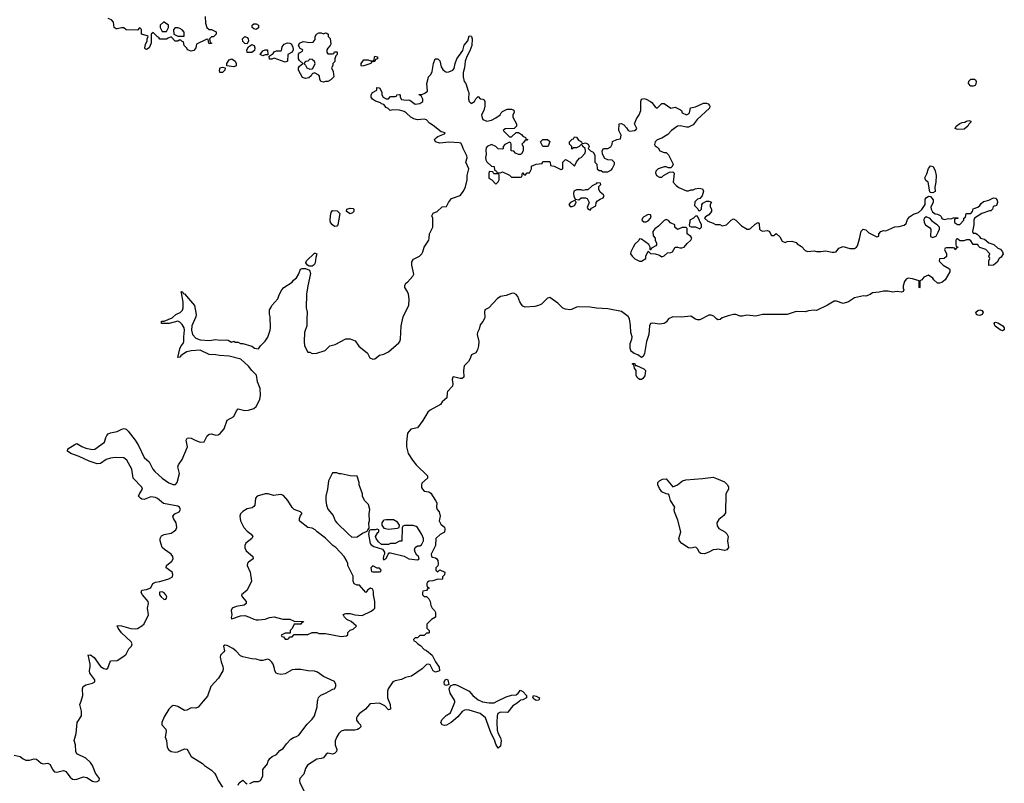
# Model space of a CAD drawing. Header units: inches. Extents: x 2380427 to 2580949, y 385907 to 546039.
# Tile 99 of 121: x 2503779 to 2512567, y 489267 to 496080. Entities that reach past the tile are written whole.
import ezdxf

# ---------------------------------------------------------------- set-up
doc = ezdxf.new("R2010")
doc.units = ezdxf.units.IN
doc.header["$MEASUREMENT"] = 0
for name, color, linetype in [('C5408', 7, 'Continuous'), ('C5409', 7, 'Continuous'), ('C5419', 7, 'Continuous')]:
    doc.layers.add(name, color=color, linetype=linetype)

msp = doc.modelspace()

# ---------------------------------------------------------------- linework, layer by layer
at = {"layer": 'C5408', "color": 5, "elevation": 40}
for points in [[(2503730, 489518), (2503784.9, 489504.9), (2503810, 489484.4), (2503833.5, 489473.5), (2503867.9, 489472.1), (2503910, 489485.5), (2503930, 489483), (2503970, 489448), (2503990, 489441.6), (2504030, 489446), (2504050, 489434), (2504073, 489390), (2504090, 489370.6), (2504110, 489366.4), (2504170, 489382), (2504178.8, 489378.8), (2504192, 489372), (2504230, 489322.8), (2504250, 489305.5), (2504270, 489301.3), (2504290, 489304.2), (2504350, 489325.7), (2504379.4, 489319.4), (2504430, 489285.5), (2504450, 489280.5), (2504470, 489282), (2504489.2, 489290.8), (2504491.8, 489310), (2504456.1, 489356.1), (2504430, 489425.2), (2504410, 489454), (2504370, 489491.5), (2504289.2, 489530), (2504280.9, 489550), (2504276.2, 489610), (2504266.6, 489650), (2504282.7, 489710), (2504292.7, 489810), (2504332.3, 489870), (2504329.5, 489909.5), (2504317.2, 489970), (2504326.7, 490000)], [(2505417.1, 490000), (2505372.5, 489947.5), (2505350, 489937.2), (2505310, 489939.3), (2505270, 489919.5), (2505250, 489917.6), (2505190, 489952.1), (2505170, 489959.1), (2505150, 489959.8), (2505130, 489950.8), (2505110, 489928.2), (2505070, 489858.9), (2505049.3, 489810), (2505049, 489790), (2505082.3, 489750), (2505085.3, 489730), (2505078.5, 489678.5), (2505090.7, 489650), (2505095.5, 489590), (2505107.3, 489570), (2505132.3, 489552.3), (2505170, 489544.9), (2505190, 489547.4), (2505250, 489575.8), (2505270, 489572.7), (2505280.6, 489560.6), (2505310, 489504.9), (2505410, 489444.7), (2505430, 489424.7), (2505490, 489384.7), (2505518, 489358), (2505534.4, 489334.4), (2505551.1, 489291.1), (2505590, 489232)], [(2505834, 489266), (2505870, 489282), (2505910, 489282), (2505930, 489292), (2505948.7, 489330), (2505948.4, 489391.6), (2505990, 489442), (2505996.5, 489463.5), (2506012.1, 489487.9), (2506034.2, 489505.8), (2506070, 489524.9), (2506100.5, 489559.5), (2506130, 489578.8), (2506159.5, 489620.5), (2506199.6, 489660.4), (2506223.3, 489676.7), (2506250, 489685.3), (2506270, 489698), (2506344.7, 489795.2), (2506390, 489840.7), (2506409.4, 489870), (2506435.1, 489950), (2506438.4, 490000)], [(2507074.6, 490000), (2507086.8, 489970), (2507090, 489928), (2507070, 489922), (2507038.9, 489958.9), (2506990, 489980.7), (2506910, 489975.3), (2506902, 489970), (2506864.7, 489930), (2506810, 489886), (2506790, 489864), (2506784.4, 489850), (2506786.4, 489830), (2506799.1, 489810), (2506820.7, 489790), (2506824, 489770), (2506810, 489756), (2506794.3, 489745.7), (2506770, 489741.3), (2506679.5, 489740.5), (2506650, 489732), (2506628.8, 489711.2), (2506610, 489681.2), (2506594.9, 489645.1), (2506596, 489610), (2506610.3, 489570), (2506608.4, 489550), (2506599.4, 489540.6), (2506590, 489533.3), (2506570, 489528.3), (2506530, 489536.2), (2506514.4, 489525.6), (2506490, 489495.1), (2506470, 489487.6), (2506430, 489483.5), (2506348.9, 489430), (2506330, 489399.3), (2506314, 489350), (2506280.4, 489310), (2506275.3, 489290), (2506279.6, 489270), (2506320.2, 489190)], [(2508239.8, 490000), (2508219, 489981), (2508181.1, 489958.9), (2508136.8, 489903.2), (2508130, 489899), (2508070, 489900.9), (2508048.2, 489890), (2508041.6, 489870), (2508037.6, 489810), (2508042, 489742), (2508050.4, 489710.3), (2508071.7, 489671.7), (2508076.4, 489650), (2508070, 489598), (2508050, 489582), (2508030, 489615.3), (2508015.8, 489655.8), (2507987.8, 489710), (2507937, 489850), (2507889, 489890), (2507790, 489918.7), (2507770, 489922.9), (2507750, 489919.5), (2507730, 489909.2), (2507690, 489861.2), (2507630.4, 489809.6), (2507590, 489787.3), (2507570, 489782.9), (2507549, 489790), (2507538, 489810), (2507545.8, 489834.2), (2507587.2, 489872.8), (2507625.2, 489894.8), (2507663.6, 489990), (2507662.1, 490000)], [(2507896.8, 490000), (2507910, 489994.9), (2507970, 489984.6), (2508013.5, 489986.5), (2508041, 490000)], [(2505728, 489250), (2505738, 489270), (2505770, 489294), (2505794, 489270), (2505810, 489262)]]:
    msp.add_lwpolyline(points, dxfattribs=at)
at = {"layer": 'C5409', "color": 5, "elevation": 40}
for points in [[(2505434, 496110), (2505438, 496050), (2505451.1, 496011.1), (2505470, 495992), (2505491.1, 495991.1), (2505532.7, 495972.7), (2505534, 495950), (2505519.6, 495940.4), (2505510, 495926), (2505490, 495926), (2505474, 495910), (2505478, 495878), (2505490, 495874), (2505492.7, 495867.3), (2505470, 495866), (2505466, 495870), (2505462, 495902), (2505450, 495906), (2505358, 495862), (2505352, 495830), (2505334.8, 495805.2), (2505310, 495799), (2505278, 495810), (2505270, 495826), (2505248.4, 495848.4), (2505242, 495882), (2505230, 495886), (2505218, 495898), (2505203.6, 495896.4), (2505190, 495888), (2505168.4, 495888.4), (2505130, 495926), (2505103.6, 495916.4), (2505090, 495906), (2505030, 495906), (2505022, 495922), (2505010, 495926), (2504970, 495966), (2504954, 495950), (2504951.3, 495870), (2504934.8, 495830), (2504910, 495815.3), (2504900.2, 495820.2), (2504895.3, 495830), (2504902, 495858), (2504918, 495890), (2504918, 495910), (2504926, 495930), (2504916.4, 495936.4), (2504866, 495950), (2504866, 495990), (2504862, 496002), (2504850, 496006), (2504830, 495986), (2504728.9, 495988.9), (2504708, 496008), (2504688.4, 496008.4), (2504650, 495997.2), (2504639, 495999), (2504624, 496010), (2504617.2, 496057.2), (2504599, 496079), (2504569.3, 496089.3)], [(2504326.7, 490000), (2504342.7, 490050), (2504340.9, 490110), (2504345.2, 490130), (2504370, 490144.9), (2504430, 490160.7), (2504449, 490171), (2504449.2, 490190), (2504404.2, 490250), (2504401.3, 490270), (2504409.7, 490310), (2504408.5, 490330), (2504390, 490414), (2504391.1, 490411.1), (2504410, 490414.4), (2504444.4, 490390), (2504499.5, 490310), (2504530, 490290.3), (2504550, 490285.3), (2504564.7, 490295.3), (2504590, 490361), (2504650, 490364), (2504710, 490400.5), (2504730, 490418.8), (2504754.5, 490465.5), (2504777.2, 490490), (2504782, 490510), (2504773.3, 490530), (2504688.3, 490610), (2504658.4, 490650), (2504649.4, 490670.6), (2504665.1, 490674.9), (2504687.8, 490672.2), (2504770, 490649.1), (2504810, 490645.3), (2504831.2, 490648.8), (2504870, 490670.7), (2504889.3, 490690), (2504929.3, 490770), (2504921.2, 490830), (2504929.3, 490870), (2504926.6, 490890), (2504874.5, 490950), (2504862.7, 490970), (2504868, 490990), (2504910, 490995.5), (2504948.7, 491010), (2504968.7, 491050), (2504990, 491062.8), (2505030, 491066.8), (2505110, 491090.6), (2505144, 491110), (2505146, 491130), (2505139.3, 491150), (2505085.2, 491190), (2505089.3, 491210), (2505138, 491250), (2505149.4, 491270), (2505146.6, 491290), (2505130, 491312.3), (2505072.1, 491352.1), (2505052.3, 491372.3), (2505032.7, 491430), (2505032.7, 491450), (2505046.3, 491473.7), (2505070, 491486), (2505130, 491500.3), (2505149.3, 491510), (2505171.8, 491530), (2505180.5, 491550), (2505176.3, 491590), (2505151.8, 491630), (2505145.2, 491650), (2505165.2, 491670), (2505202, 491690), (2505215.4, 491710), (2505207, 491730), (2505190, 491738.5), (2505064.2, 491764.2), (2505010, 491809.6), (2504990, 491817.4), (2504950, 491823.5), (2504890, 491800.7), (2504870, 491802), (2504857.2, 491810), (2504841.2, 491830), (2504849, 491850), (2504876, 491890), (2504870, 491908), (2504793.2, 491990), (2504779.5, 492070), (2504735.1, 492150), (2504710, 492172), (2504630, 492174), (2504590.7, 492169.3), (2504550, 492157), (2504500.7, 492119.3), (2504470, 492118), (2504400.1, 492140.1), (2504310, 492183.6), (2504235.3, 492210), (2504206, 492230), (2504208, 492250), (2504270, 492291.3), (2504290, 492298), (2504332.5, 492272.5), (2504370, 492258), (2504430, 492244.4), (2504450, 492248), (2504536, 492310), (2504547.2, 492352.8), (2504556, 492370), (2504570, 492384), (2504590, 492393.4), (2504650, 492405.5), (2504690, 492427.7), (2504713.2, 492433.2), (2504730, 492426), (2504748.1, 492408.1), (2504808.5, 492328.5), (2504839.6, 492279.6), (2504890, 492174.9), (2504936.4, 492136.4), (2504968.7, 492070), (2504986.7, 492050), (2505050, 491988.8), (2505110, 491948.5), (2505150, 491933), (2505170, 491934), (2505183.7, 491950), (2505204.5, 492030), (2505189.4, 492090.6), (2505197.2, 492110), (2505230, 492154.8), (2505276.3, 492270), (2505266.6, 492330), (2505273.2, 492346.8), (2505290, 492350.7), (2505310, 492347.7), (2505350, 492325.5), (2505390, 492310.7), (2505425.6, 492314.4), (2505454, 492366), (2505470, 492380.7), (2505490, 492384.9), (2505530, 492373.4), (2505550, 492377.3), (2505570, 492387.7), (2505605.1, 492430), (2505631.9, 492508.1), (2505690, 492538.8), (2505715.1, 492590), (2505730, 492607.3), (2505790, 492594.4), (2505822.7, 492597.3), (2505869, 492610), (2505889.3, 492630), (2505921.2, 492690), (2505929.3, 492730), (2505927, 492790), (2505902.7, 492850), (2505892.3, 492910), (2505851, 492951), (2505820.9, 492990), (2505752.7, 493050), (2505650, 493079.1), (2505562.6, 493082.6), (2505530, 493089.6), (2505470, 493093.6), (2505390, 493131.2), (2505310, 493125.6), (2505270, 493116.2), (2505239.9, 493100.1), (2505218, 493082), (2505210, 493068), (2505190, 493066), (2505210, 493144.7), (2505222, 493170), (2505238, 493190), (2505243.6, 493210), (2505243.1, 493250), (2505251.2, 493310), (2505246.9, 493330), (2505230, 493360.7), (2505210, 493380.7), (2505190, 493389.6), (2505114, 493370), (2505050, 493369.5), (2505046, 493370), (2505046, 493390), (2505070, 493390.7), (2505140.1, 493419.9), (2505172.7, 493450), (2505211.1, 493468.9), (2505232.1, 493487.9), (2505238.3, 493510), (2505238.6, 493558.6), (2505224, 493644), (2505218, 493650), (2505224.7, 493655.3), (2505234, 493650), (2505238, 493638), (2505250, 493634), (2505340.4, 493530), (2505353, 493450), (2505350.4, 493430), (2505315.3, 493350), (2505312.8, 493310), (2505320.9, 493270), (2505350, 493238), (2505390, 493224), (2505470, 493217), (2505530, 493225.5), (2505570, 493220.7), (2505623.6, 493223.6), (2505639.6, 493219.6), (2505670, 493202), (2505690, 493212), (2505703.6, 493203.6), (2505730, 493202), (2505750, 493192), (2505770, 493191.3), (2505850, 493166), (2505874, 493150), (2505910, 493142), (2505928, 493170), (2505970, 493212), (2505993.6, 493246.4), (2506015.3, 493310), (2506019, 493330), (2506015.3, 493430), (2506008.4, 493451.6), (2506008, 493490), (2506022, 493510), (2506028.7, 493530), (2506082, 493590), (2506094.6, 493625.4), (2506118, 493670), (2506138, 493690), (2506210, 493738), (2506223.7, 493756.3), (2506250, 493778), (2506270, 493811.3), (2506286.2, 493853.8), (2506300.7, 493859.3), (2506330, 493859.3), (2506365.4, 493845.4), (2506374.8, 493814.8), (2506350, 493706), (2506338.8, 493630), (2506336, 493510), (2506346, 493470), (2506346, 493450), (2506341, 493430), (2506341, 493350), (2506322.8, 493290), (2506318, 493210), (2506322, 493170), (2506350, 493114), (2506370, 493114), (2506390, 493102), (2506430, 493104.7), (2506506, 493130), (2506546, 493170), (2506596.4, 493183.6), (2506690, 493232), (2506730, 493232), (2506774.4, 493214.4), (2506807.1, 493167.1), (2506884, 493104), (2506904.4, 493064.4), (2506930, 493050.6), (2506950, 493054), (2506990, 493086), (2507030, 493096), (2507070, 493116), (2507162, 493198), (2507172.3, 493210), (2507179.5, 493230), (2507185.1, 493350), (2507202.7, 493430), (2507209.5, 493450.5), (2507254, 493530), (2507254.6, 493585.4), (2507248.7, 493630), (2507238, 493658), (2507218, 493690), (2507218, 493710), (2507226, 493730), (2507240.4, 493739.6), (2507288.4, 493791.6), (2507298, 493810), (2507278, 493890), (2507280.4, 493919.6), (2507295.3, 493944.7), (2507348, 493970), (2507368, 493990), (2507378, 494010), (2507388.7, 494051.3), (2507430, 494114), (2507435.3, 494130), (2507438, 494170), (2507468, 494230), (2507468, 494310), (2507458, 494330), (2507470, 494354), (2507506, 494370), (2507550, 494411.3), (2507590, 494414), (2507608, 494450), (2507634.6, 494485.4), (2507710, 494511.3), (2507739, 494550), (2507757.2, 494590), (2507773.2, 494650), (2507773.2, 494690), (2507789.3, 494750), (2507762, 494810), (2507772, 494848), (2507770, 494866), (2507737.2, 494930), (2507730, 494958), (2507717, 494977), (2507702, 494982), (2507610, 494986.6), (2507530, 494979), (2507489.3, 494989.3), (2507482, 495010), (2507499, 495030), (2507510, 495038.8), (2507570, 495062), (2507578, 495070), (2507540.2, 495080.2), (2507470, 495136), (2507436, 495156), (2507410, 495185.2), (2507390, 495192.3), (2507330, 495188), (2507296.5, 495196.5), (2507269.5, 495209.5), (2507228.7, 495250), (2507210, 495261.2), (2507170, 495272.7), (2507110, 495277.2), (2507086, 495270), (2507068.7, 495288.7), (2507050, 495298), (2507030, 495322), (2507010, 495328), (2506999, 495339), (2506954.6, 495354.6), (2506928, 495370), (2506915.3, 495390), (2506915.3, 495410), (2506928.9, 495431.1), (2506966, 495450), (2506966, 495474), (2506987.3, 495472.7), (2506994, 495470), (2507011.6, 495431.6), (2507012, 495410), (2507022, 495390), (2507050, 495374), (2507070, 495374), (2507090, 495394), (2507130, 495394), (2507142, 495398), (2507146, 495410), (2507170, 495414), (2507174, 495410), (2507174, 495390), (2507187.1, 495367.1), (2507230, 495361), (2507250, 495364.7), (2507262, 495362), (2507310, 495326), (2507350, 495332), (2507378, 495350), (2507378, 495370), (2507362, 495402), (2507346, 495410), (2507346, 495414), (2507370, 495414), (2507396.4, 495423.6), (2507418, 495442), (2507414, 495510), (2507424.7, 495555.3), (2507429, 495571), (2507450, 495592), (2507462, 495618), (2507473.2, 495690), (2507489, 495730), (2507510, 495731.3), (2507530, 495712), (2507540.5, 495660.5), (2507556.8, 495636.8), (2507578, 495618), (2507590, 495611), (2507610, 495614), (2507644, 495630), (2507656.3, 495643.7), (2507665.1, 495690), (2507680.7, 495730), (2507734.3, 495805.7), (2507747.7, 495852.3), (2507778, 495890), (2507790, 495934.8), (2507810, 495934), (2507812.4, 495930), (2507816.4, 495910), (2507813.7, 495850), (2507797.8, 495802.3), (2507768.8, 495751.2), (2507756.4, 495710), (2507750.4, 495650), (2507737.3, 495610), (2507736, 495570), (2507746, 495530), (2507761, 495510), (2507783.5, 495443.5), (2507786.8, 495430), (2507784.7, 495370), (2507792, 495350), (2507810, 495332), (2507838, 495350), (2507850, 495374), (2507870, 495394), (2507890, 495374), (2507911.6, 495371.6), (2507923.6, 495363.6), (2507932, 495350), (2507931, 495310), (2507921, 495270), (2507902, 495230), (2507903.6, 495216.4), (2507914, 495190), (2507950, 495174), (2507990, 495184.7), (2508030, 495204.7), (2508068, 495230), (2508078, 495250), (2508090, 495262), (2508130, 495282), (2508170, 495282), (2508190, 495274), (2508191.6, 495251.6), (2508182, 495230), (2508182, 495210), (2508214, 495150), (2508214, 495130), (2508192, 495108), (2508112.7, 495107.3), (2508094, 495090), (2508150, 495034), (2508170, 495034), (2508210, 495074), (2508230, 495074), (2508256.9, 495056.9), (2508270, 495042), (2508294, 495030), (2508298, 495018), (2508314, 495010), (2508310, 495006), (2508290, 495006), (2508276.9, 494983.1), (2508262, 494970), (2508272, 494950), (2508274, 494910), (2508258, 494882), (2508250, 494878), (2508230, 494878), (2508206, 494890), (2508190, 494906), (2508166, 494910), (2508166, 494970), (2508162, 494982), (2508150, 494986), (2508110, 494966), (2508094, 494950), (2508094, 494930), (2508090, 494926), (2508050, 494928), (2508030, 494948), (2507990, 494968), (2507951.6, 494948.4), (2507943.6, 494936.4), (2507941, 494919), (2507942, 494878), (2507936, 494850), (2507941, 494830), (2507950, 494812), (2507990, 494774), (2508014, 494770), (2508018, 494738), (2508034, 494730), (2508038, 494718), (2508070, 494714), (2508090, 494722), (2508152, 494692), (2508170, 494674), (2508250, 494674), (2508262, 494678), (2508266, 494710), (2508270, 494714), (2508278, 494698), (2508290, 494694), (2508310, 494714), (2508330, 494714), (2508346, 494750), (2508347.3, 494772.7), (2508388.4, 494791.6), (2508442, 494798), (2508450, 494814), (2508510, 494814), (2508514, 494810), (2508518, 494778), (2508550, 494774), (2508610, 494742), (2508626, 494750), (2508628, 494810), (2508650, 494834), (2508690, 494812), (2508730, 494774), (2508748.9, 494811.1), (2508776.4, 494843.6), (2508790, 494852), (2508826, 494890), (2508828, 494910), (2508826, 494930), (2508806, 494950), (2508802, 494962), (2508790, 494966), (2508774, 494950), (2508750, 494938), (2508722, 494938), (2508706, 494926), (2508706, 494950), (2508686, 494970), (2508686, 494990), (2508710, 495014), (2508722, 495018), (2508730, 495034), (2508750, 495032), (2508765.4, 495005.4), (2508794, 494990), (2508798, 494978), (2508810, 494974), (2508830, 494982), (2508852, 494970), (2508862, 494950), (2508854, 494930), (2508874, 494910), (2508896.9, 494896.9), (2508914, 494870), (2508914, 494810), (2508931.6, 494791.6), (2508934, 494750), (2508950, 494734), (2508970, 494734), (2508983.6, 494723.6), (2509030, 494722), (2509060.4, 494739.6), (2509068, 494750), (2509088, 494790), (2509087.3, 494807.3), (2509068, 494828), (2509028.9, 494828.9), (2509003.1, 494843.1), (2508980.4, 494880.4), (2508978, 494910), (2508990, 494932), (2509030, 494932), (2509054.6, 494945.4), (2509068, 494970), (2509070, 494994), (2509108.4, 495011.6), (2509142, 495018), (2509148, 495050), (2509126, 495090), (2509130, 495152), (2509150, 495154), (2509170, 495142), (2509196, 495116), (2509210, 495092), (2509225.4, 495085.4), (2509266, 495090), (2509280.4, 495099.6), (2509288, 495110), (2509268, 495150), (2509285.6, 495194.4), (2509308.9, 495231.1), (2509322, 495270), (2509322, 495350), (2509329.1, 495370.9), (2509350, 495376), (2509370.8, 495370.8), (2509410.9, 495350.9), (2509422, 495342), (2509450, 495302), (2509470, 495292), (2509510, 495332), (2509530, 495332), (2509590, 495291.3), (2509630, 495301), (2509677.3, 495277.3), (2509684.7, 495270), (2509691.3, 495250), (2509730, 495231), (2509750, 495241), (2509757.2, 495250), (2509767.3, 495292.7), (2509810, 495302.8), (2509883.7, 495336.3), (2509910, 495335.5), (2509924.7, 495330), (2509935.9, 495315.9), (2509938.8, 495310), (2509934.8, 495290), (2509824.7, 495190), (2509790, 495142), (2509750, 495121.2), (2509730, 495121.2), (2509674.5, 495134.5), (2509650, 495129.2), (2509596, 495090), (2509563.5, 495056.5), (2509510, 495022), (2509470, 495008), (2509452, 494990), (2509446, 494966), (2509450, 494954), (2509476.9, 494936.9), (2509494, 494910), (2509530, 494894), (2509550, 494894), (2509570, 494874), (2509611.3, 494790), (2509602, 494770), (2509590, 494758), (2509570, 494758), (2509550, 494768), (2509530, 494768.7), (2509478, 494750), (2509458, 494730), (2509452.7, 494712.7), (2509462, 494690), (2509490, 494674), (2509510, 494674), (2509526, 494690), (2509580.4, 494719.6), (2509610, 494722), (2509622, 494710), (2509612, 494630), (2509639.6, 494599.6), (2509663.6, 494583.6), (2509730, 494552), (2509747.3, 494552.7), (2509770, 494562), (2509790, 494562), (2509808.4, 494571.6), (2509842, 494578), (2509874, 494570), (2509882, 494550), (2509872, 494510), (2509850, 494486), (2509830, 494478), (2509804.7, 494455.3), (2509802, 494422), (2509832.7, 494392.7), (2509838, 494378), (2509850, 494374), (2509866, 494390), (2509867.3, 494427.3), (2509876.4, 494443.6), (2509910, 494462), (2509930, 494462), (2509952.7, 494452.7), (2509942, 494430), (2509942, 494410), (2509954, 494390), (2509954, 494370), (2509930, 494338), (2509899.6, 494320.4), (2509892, 494310), (2509922, 494282), (2509970, 494264.7), (2509990, 494252), (2510000, 494252.2)], [(2510000, 493410.7), (2509973.6, 493433.6), (2509950, 493444), (2509930, 493444), (2509850, 493401.2), (2509830, 493401.2), (2509810, 493409.2), (2509770, 493435.1), (2509685.6, 493425.6), (2509610, 493429.2), (2509571.3, 493410), (2509550, 493382), (2509530.8, 493369.2), (2509490, 493364), (2509430, 493372.7), (2509410, 493368.7), (2509400.7, 493350), (2509396, 493270), (2509374.8, 493210), (2509357.3, 493102.7), (2509344.7, 493075.3), (2509330, 493066), (2509295.3, 493090), (2509263.2, 493103.2), (2509240.2, 493120.2), (2509234, 493130), (2509229.2, 493150), (2509229.2, 493190), (2509244, 493230), (2509245.2, 493250), (2509234, 493290), (2509232.1, 493352.1), (2509222.7, 493410), (2509211.5, 493431.5), (2509150, 493475.1), (2509030, 493499.3), (2508926.8, 493506.8), (2508870, 493516), (2508770, 493518), (2508750, 493515.1), (2508705.8, 493494.2), (2508690, 493492), (2508650, 493497), (2508626.6, 493506.6), (2508583.7, 493550), (2508510, 493602.7), (2508490, 493596), (2508437.1, 493542.9), (2508410.3, 493529.7), (2508378.6, 493521.5), (2508290, 493515.8), (2508270, 493525.6), (2508258, 493538), (2508242.5, 493562.5), (2508224.2, 493610), (2508210, 493629.5), (2508190, 493639.6), (2508170, 493638), (2508120.9, 493619.1), (2508070, 493609), (2508041, 493590), (2507966, 493510), (2507931.3, 493490), (2507927.7, 493470), (2507930.6, 493430), (2507926.4, 493413.6), (2507913, 493387), (2507890, 493358), (2507879.8, 493320.2), (2507864.7, 493290), (2507862, 493270), (2507876.3, 493210), (2507874, 493170), (2507866, 493134), (2507850.9, 493109.1), (2507812, 493090), (2507798, 493050), (2507784.7, 493030), (2507747.7, 492992.3), (2507740.7, 492950), (2507742.8, 492890), (2507730, 492879.3), (2507710, 492878.4), (2507650, 492892.7), (2507644.7, 492890), (2507638.8, 492870), (2507645.5, 492830), (2507642, 492810), (2507598, 492762), (2507593.4, 492750), (2507592.8, 492707.2), (2507550.8, 492670), (2507534.2, 492645.8), (2507443.1, 492596.9), (2507421.6, 492578.4), (2507377.3, 492502.7), (2507330, 492439.3), (2507270, 492426.6), (2507240.5, 492390), (2507231, 492310), (2507231, 492270), (2507246, 492210), (2507284.7, 492150), (2507318, 492110), (2507418, 492010), (2507418, 491990), (2507370, 491944), (2507364.9, 491930), (2507366, 491906), (2507373.4, 491890), (2507390, 491873.4), (2507430, 491866.8), (2507450, 491856), (2507492, 491790), (2507502, 491770), (2507498, 491730), (2507504.7, 491710), (2507522, 491690), (2507531.3, 491650), (2507522, 491610), (2507539.6, 491579.6), (2507570, 491552), (2507575.3, 491535.3), (2507570, 491508), (2507531.6, 491488.4), (2507494, 491450), (2507492, 491390), (2507452, 491310), (2507454, 491290), (2507463.6, 491283.6), (2507490, 491278), (2507502, 491270), (2507510, 491254), (2507515.3, 491224.7), (2507510, 491206), (2507494, 491190), (2507494, 491170), (2507510, 491154), (2507530, 491172), (2507574, 491150), (2507571.6, 491128.4), (2507554, 491110), (2507554, 491090), (2507550, 491086), (2507510, 491088), (2507466.4, 491073.6), (2507434, 491070), (2507419.6, 491060.4), (2507412, 491050), (2507412.7, 491032.7), (2507418, 491018), (2507430, 491014), (2507432.7, 491007.3), (2507418, 491002), (2507410, 490986), (2507378, 490982), (2507374, 490970), (2507374, 490950), (2507390, 490934), (2507410, 490934), (2507431.6, 490911.6), (2507442, 490890), (2507450, 490854), (2507462, 490830), (2507482, 490810), (2507492, 490790), (2507492, 490750), (2507454, 490730), (2507412.7, 490687.3), (2507412.7, 490652.7), (2507434, 490630), (2507434, 490610), (2507430, 490606), (2507410, 490606), (2507390, 490586), (2507350, 490586), (2507330, 490566), (2507310, 490566), (2507294, 490550), (2507298, 490538), (2507312.7, 490532.7), (2507334, 490510), (2507356.9, 490496.9), (2507390, 490462), (2507410.9, 490450.9), (2507462, 490410), (2507492, 490350), (2507524, 490304), (2507526, 490270), (2507490, 490257.6), (2507469.7, 490270), (2507443.2, 490323.2), (2507429.5, 490329.5), (2507410, 490327.8), (2507371.8, 490288.2), (2507275.6, 490224.4), (2507222, 490210), (2507187.7, 490192.3), (2507130, 490181.2), (2507110, 490172.7), (2507067.7, 490110), (2507062, 490090), (2507062.4, 490030), (2507074.6, 490000)], [(2510000, 491353.7), (2509970, 491348.7), (2509930, 491329), (2509890, 491314), (2509858, 491318), (2509846, 491326), (2509830, 491358), (2509818, 491370), (2509810, 491374), (2509770, 491364), (2509750, 491369), (2509690, 491406), (2509669.6, 491429.7), (2509663.7, 491450), (2509681.2, 491510), (2509654.8, 491614.8), (2509624, 491690), (2509622, 491710), (2509628, 491730), (2509588.7, 491790), (2509576.4, 491836.4), (2509570, 491846), (2509550, 491848.7), (2509510, 491869), (2509490, 491898), (2509475.3, 491930), (2509475.3, 491950), (2509490, 491964.7), (2509518, 491982), (2509550, 491984.7), (2509610, 491912), (2509650, 491931.3), (2509695.5, 491964.5), (2509725.4, 491974.6), (2509874.8, 491985.2), (2509970, 491998.8), (2510000, 491986)], [(2506438.4, 490000), (2506439, 490010), (2506446.3, 490033.7), (2506466, 490054), (2506510, 490070.8), (2506573.2, 490106.8), (2506588.9, 490111.1), (2506602, 490130), (2506602, 490150), (2506590, 490175.3), (2506490, 490221.2), (2506437.5, 490257.5), (2506410, 490266.6), (2506350, 490269.5), (2506290, 490282.9), (2506236.8, 490283.2), (2506210, 490279), (2506150, 490245.2), (2506110, 490239.3), (2506083.2, 490243.2), (2506068.7, 490250), (2506055.3, 490270), (2506054, 490290), (2506041.2, 490330), (2506030, 490348.7), (2506010, 490368.7), (2505990, 490374), (2505950, 490362.7), (2505930, 490363.7), (2505890, 490375.1), (2505850, 490378), (2505770, 490396), (2505750, 490405.2), (2505709.6, 490450), (2505682, 490470), (2505630, 490495.6), (2505610, 490499.3), (2505598.8, 490490), (2505606, 490450), (2505601, 490439), (2505571, 490410), (2505568.1, 490391.9), (2505576.4, 490350), (2505593, 490310), (2505596.3, 490290), (2505593.4, 490270), (2505553.4, 490206.6), (2505485.5, 490130), (2505455.2, 490044.8), (2505417.1, 490000)], [(2507662.1, 490000), (2507660.5, 490010), (2507622.4, 490070), (2507612.3, 490110), (2507623.1, 490136.9), (2507652.5, 490147.5), (2507670, 490147.7), (2507690, 490140.7), (2507790.4, 490090.3), (2507823, 490050), (2507870, 490010.4), (2507896.8, 490000)], [(2508041, 490000), (2508120.8, 490039.2), (2508167.9, 490052.1), (2508210, 490057.3), (2508229.5, 490070.5), (2508250, 490098), (2508270, 490086), (2508302.8, 490050), (2508304, 490030), (2508270, 490012.3), (2508250, 490009.3), (2508239.8, 490000)]]:
    msp.add_lwpolyline(points, dxfattribs=at)
for points in [[(2505070, 496058), (2505062, 496058), (2505034, 496030), (2505032, 496010), (2505050, 495974), (2505090, 495974), (2505108, 496010), (2505108, 496030)], [(2505190, 496008), (2505170, 496008), (2505159.6, 496000.4), (2505152, 495990), (2505154, 495950), (2505190, 495932), (2505230, 495932), (2505246, 495934), (2505248, 495970), (2505228, 495990), (2505210, 496002)], [(2505890, 495994), (2505870, 495997.2), (2505854, 496010), (2505854, 496030), (2505870, 496042.8), (2505890, 496042.8), (2505910.8, 496030), (2505910, 496008)], [(2505810, 495866), (2505787.3, 495867.3), (2505770, 495886), (2505769.3, 495910.7), (2505790, 495931.3), (2505810, 495922), (2505818, 495910), (2505821, 495890)], [(2506530, 495774), (2506570, 495774), (2506582, 495778), (2506590, 495794), (2506610, 495794), (2506614, 495790), (2506614, 495770), (2506602, 495758), (2506592, 495730), (2506591.6, 495708.4), (2506574, 495690), (2506574, 495670), (2506562, 495650), (2506576.9, 495616.9), (2506582, 495570), (2506556.9, 495543.1), (2506530, 495528.7), (2506510, 495528.7), (2506490, 495522), (2506466, 495530), (2506458, 495550), (2506456.4, 495576.4), (2506450, 495586), (2506410, 495606), (2506390, 495598), (2506381, 495579), (2506359.8, 495560.2), (2506330, 495556), (2506303.2, 495563.2), (2506269, 495631), (2506268.7, 495650), (2506275.3, 495664.7), (2506306, 495690), (2506276.4, 495716.4), (2506268, 495730), (2506268.4, 495771.6), (2506276.4, 495783.6), (2506302, 495798), (2506306, 495810), (2506283.1, 495823.1), (2506268.4, 495848.4), (2506278, 495870), (2506310, 495884.7), (2506370, 495878), (2506399, 495881), (2506416.4, 495903.6), (2506418, 495930), (2506428, 495950), (2506450, 495962), (2506470, 495962), (2506490, 495954), (2506510, 495962), (2506519.6, 495959.6), (2506534, 495950), (2506534, 495930), (2506551.6, 495911.6), (2506556.9, 495863.1), (2506551.6, 495848.4), (2506530, 495826), (2506522, 495810), (2506522, 495790)], [(2505810, 495788.7), (2505806, 495810), (2505822, 495838), (2505850, 495858), (2505871.3, 495850), (2505878, 495830), (2505876, 495804), (2505850, 495788.7)], [(2506150, 495702), (2506050, 495738), (2506030, 495728.7), (2506010, 495728), (2506006, 495754), (2506040.4, 495779.6), (2506050, 495792), (2506070, 495802), (2506110, 495802), (2506114.6, 495805.4), (2506122, 495838), (2506139.3, 495860.7), (2506170, 495874.8), (2506190, 495871), (2506203.5, 495863.5), (2506218, 495838), (2506221, 495810), (2506211, 495789), (2506174, 495770), (2506170, 495708.7)], [(2505690, 495658), (2505628, 495668), (2505629, 495690), (2505650, 495722), (2505671.6, 495731.6), (2505702, 495710), (2505712, 495690), (2505710, 495668)], [(2505990, 495766), (2505970, 495768), (2505950, 495758), (2505926, 495770), (2505950, 495802), (2505970, 495812), (2505990, 495812), (2505994, 495770), (2505994, 495766)], [(2506830, 495666), (2506826, 495670), (2506826, 495690), (2506850, 495722), (2506890, 495722), (2506910, 495714), (2506930, 495714), (2506942, 495718), (2506946, 495750), (2506950, 495754), (2506972, 495750), (2506972, 495730), (2506954, 495726), (2506950, 495706), (2506918, 495702), (2506914, 495690), (2506850, 495668)], [(2505590, 495609.2), (2505566, 495610), (2505562, 495630), (2505568.7, 495650), (2505590, 495656), (2505612, 495652), (2505611.3, 495630)], [(2506370, 495728), (2506351.3, 495708.7), (2506330, 495706), (2506314, 495690), (2506330, 495674), (2506342, 495650), (2506370, 495638), (2506390, 495642), (2506395.3, 495644.7), (2506418, 495690), (2506410, 495706), (2506390, 495726)], [(2508490, 494948), (2508448, 494950), (2508428, 494990), (2508450, 495012), (2508491.6, 495011.6), (2508512, 494992), (2508499.6, 494960.4)], [(2507970, 494726), (2507965.4, 494705.4), (2507966.4, 494666.4), (2507992.7, 494652.7), (2508030, 494614), (2508050, 494634), (2508058, 494650), (2508058, 494698), (2508050, 494706), (2508010, 494706), (2508002, 494722)], [(2508930, 494626), (2508923.6, 494616.4), (2508890, 494598), (2508850, 494562), (2508830, 494562), (2508810, 494555.3), (2508790, 494562), (2508750, 494562), (2508724.7, 494550), (2508722, 494530), (2508725.4, 494505.4), (2508738, 494478), (2508770, 494474), (2508790, 494492), (2508830, 494492), (2508843.6, 494483.6), (2508862, 494450), (2508845.4, 494405.4), (2508854, 494390), (2508870, 494382), (2508882, 494398), (2508922, 494418), (2508926, 494450), (2508936.4, 494463.6), (2508960.2, 494479.8), (2508986, 494490), (2508995.3, 494504.7), (2508990, 494518), (2508961.2, 494541.2), (2508948.9, 494568.9), (2508948, 494592), (2508966, 494610), (2508962, 494622)], [(2508730, 494466), (2508694, 494450), (2508682, 494430), (2508692.7, 494412.7), (2508710, 494412), (2508730, 494422), (2508746, 494450), (2508742, 494462)], [(2506590, 494234), (2506570, 494248.7), (2506554, 494270), (2506549, 494290), (2506553.2, 494330), (2506560.2, 494359.8), (2506570, 494378), (2506613.4, 494373.4), (2506636, 494350), (2506618.8, 494250), (2506610, 494239)], [(2506730, 494349.3), (2506695.3, 494370), (2506698, 494390), (2506730, 494398.8), (2506756.3, 494396.3), (2506761, 494390), (2506762.8, 494370), (2506750, 494357.2)], [(2509390, 494342), (2509350, 494322), (2509338, 494310), (2509332, 494290), (2509350, 494278), (2509370, 494278), (2509390, 494284.7), (2509408.7, 494310), (2509414, 494330), (2509410, 494338)], [(2509830, 494326), (2509810, 494326), (2509794, 494310), (2509762, 494290), (2509762, 494270), (2509754, 494250), (2509758, 494238), (2509772.7, 494232.7), (2509811.6, 494231.6), (2509850, 494214), (2509866, 494230), (2509866, 494250)], [(2509550, 494298), (2509530, 494288), (2509482, 494238), (2509447.1, 494212.9), (2509431.3, 494190), (2509432.7, 494152.7), (2509452, 494130), (2509452, 494110), (2509462, 494090), (2509462, 494070), (2509456.9, 494063.1), (2509418, 494042), (2509412.7, 494027.3), (2509406, 494026), (2509406, 494050), (2509394.6, 494074.6), (2509330, 494122), (2509310, 494126), (2509304.7, 494110), (2509270, 494076), (2509253.4, 494050), (2509234.8, 494010), (2509231.3, 493990), (2509244.7, 493970), (2509270, 493947.3), (2509310, 493926.8), (2509330, 493926.8), (2509368, 493950), (2509368, 493970), (2509390, 494014), (2509410, 493994), (2509450, 493992), (2509490, 493978), (2509510, 493964.7), (2509530, 493972), (2509560.4, 493999.6), (2509590, 494002), (2509606, 494010), (2509630, 494052), (2509650, 494052), (2509670, 494044.7), (2509690, 494044.7), (2509710, 494052), (2509736.4, 494083.6), (2509770, 494114), (2509778, 494130), (2509770, 494146), (2509738, 494170), (2509738, 494218), (2509727.3, 494227.3), (2509692.7, 494227.3), (2509650, 494208), (2509628, 494230), (2509626, 494250), (2509588.7, 494268.7), (2509570, 494288)], [(2506390, 493881.2), (2506362.4, 493882.4), (2506348.7, 493890), (2506333.2, 493910), (2506339.3, 493930), (2506410, 493998), (2506418, 493998), (2506431, 493990), (2506422, 493958), (2506416.3, 493910), (2506407.5, 493892.5)], [(2509274, 492994), (2509286, 492994), (2509350, 492964.7), (2509364.7, 492950), (2509357.5, 492902.5), (2509342, 492878), (2509330, 492868.7), (2509310, 492868.7), (2509289.1, 492889.1), (2509281.2, 492910), (2509282, 492950), (2509268, 492970), (2509262, 493002), (2509250, 493006), (2509250, 493014), (2509270, 493012)], [(2506610, 492038), (2506570, 492038), (2506534.4, 491965.6), (2506526.8, 491890), (2506511.6, 491828.4), (2506511.3, 491790), (2506518, 491750), (2506530, 491714), (2506576.8, 491656.8), (2506596, 491610), (2506610, 491591.3), (2506710, 491492), (2506743.6, 491463.6), (2506790, 491464.7), (2506840.2, 491499.8), (2506882, 491518), (2506886, 491530), (2506898, 491542), (2506895.3, 491590), (2506902, 491610), (2506899, 491670), (2506904, 491710), (2506894, 491754), (2506858, 491790), (2506838, 491830), (2506838, 491850), (2506808.9, 491928.9), (2506808.4, 491951.6), (2506790, 492008), (2506730, 492009.2), (2506650, 492029), (2506630, 492029)], [(2505971.1, 491851.1), (2505900.3, 491830), (2505884.6, 491810), (2505878.5, 491750), (2505870, 491736.4), (2505853.7, 491726.3), (2505810, 491714.9), (2505770, 491691.1), (2505750.2, 491670), (2505742.9, 491650), (2505749.2, 491610), (2505781.3, 491550), (2505810, 491516.5), (2505846.8, 491490), (2505858.8, 491470), (2505850.8, 491450), (2505797.1, 491410), (2505787.6, 491390), (2505788.3, 491368.3), (2505801.8, 491341.8), (2505860.7, 491290), (2505862.8, 491270), (2505820.6, 491239.4), (2505813, 491230), (2505810.4, 491210), (2505835.5, 491150), (2505848.2, 491070), (2505810.4, 490989.6), (2505758.8, 490950), (2505765.5, 490930), (2505800.7, 490890), (2505801, 490870), (2505782.5, 490857.5), (2505710, 490846), (2505676, 490830), (2505666.8, 490810), (2505671.3, 490770), (2505666.8, 490746.8), (2505670, 490734), (2505674, 490734), (2505750, 490761), (2505790, 490762.8), (2505830.6, 490750.6), (2505870, 490730.8), (2505890, 490724.7), (2505910, 490724.7), (2505970, 490731), (2506010, 490746), (2506050, 490751), (2506128.9, 490731.1), (2506191.1, 490731.1), (2506230, 490714), (2506311.1, 490711.1), (2506310, 490706), (2506298, 490702), (2506290, 490686), (2506230, 490686), (2506212.7, 490647.3), (2506194, 490630), (2506192.7, 490607.3), (2506150, 490606), (2506114, 490590), (2506118, 490578), (2506132.7, 490572.7), (2506150, 490554), (2506170, 490554), (2506182, 490558), (2506187.3, 490572.7), (2506210, 490574), (2506230, 490594), (2506350, 490594), (2506390, 490614), (2506430, 490612), (2506450, 490604.7), (2506510, 490604.7), (2506650, 490578), (2506696.4, 490583.6), (2506707.3, 490592.7), (2506708.4, 490611.6), (2506730, 490634), (2506756.4, 490643.6), (2506786, 490670), (2506738, 490710), (2506698, 490730), (2506678, 490750), (2506667.3, 490772.7), (2506690, 490782), (2506730, 490781), (2506771.6, 490771.6), (2506834.6, 490765.4), (2506916.4, 490803.6), (2506940.4, 490819.6), (2506948, 490830), (2506948.7, 490890), (2506937.2, 490950), (2506936.5, 490976.5), (2506930, 490998), (2506910, 491008), (2506885.4, 490994.6), (2506868.4, 490968.4), (2506813.6, 491033.6), (2506790, 491035.3), (2506765.6, 491045.6), (2506755.3, 491070), (2506754.6, 491114.6), (2506709, 491210), (2506708.7, 491228.7), (2506696.4, 491256.4), (2506675.3, 491290), (2506602, 491370), (2506575.3, 491390), (2506510, 491454), (2506435.3, 491510), (2506418, 491530), (2506390, 491542), (2506350, 491548), (2506282, 491602), (2506275.3, 491610), (2506275.3, 491630), (2506284.7, 491655.3), (2506298, 491670), (2506296.4, 491676.4), (2506286, 491690), (2506229.3, 491709.3), (2506210, 491728.7), (2506173.2, 491790), (2506134.8, 491834.8), (2506110, 491844), (2506044.5, 491835.5), (2505998, 491850)], [(2507050, 491619), (2507030, 491614), (2507022, 491610), (2507011.3, 491590), (2507011.3, 491570), (2507030, 491542), (2507070, 491536), (2507150, 491542), (2507166, 491550), (2507168, 491570), (2507150, 491598), (2507116.4, 491616.4)], [(2507290, 491568.7), (2507212.7, 491567.3), (2507198, 491562), (2507192.7, 491547.3), (2507190, 491426), (2507170, 491426), (2507130, 491408), (2507090, 491408), (2507070, 491398), (2507010, 491398), (2506982, 491422), (2506962, 491450), (2506955.3, 491470), (2506976.4, 491503.6), (2506986, 491510), (2506986, 491530), (2506970, 491535.3), (2506952, 491528), (2506912.7, 491527.3), (2506898, 491522), (2506892, 491490), (2506907.1, 491407.1), (2506915.3, 491395.3), (2506939.8, 491379.8), (2507016.9, 491356.9), (2507034, 491330), (2507034, 491310), (2507025.4, 491294.6), (2507022, 491270), (2507030, 491262), (2507050, 491274), (2507067.3, 491312.7), (2507078, 491322), (2507090, 491324.7), (2507210, 491294), (2507254, 491270), (2507330, 491262), (2507346, 491270), (2507338, 491290), (2507324, 491304), (2507308.7, 491330), (2507304, 491350), (2507308, 491370), (2507330, 491384.7), (2507350, 491386), (2507364.7, 491395.3), (2507384, 491430), (2507384, 491450), (2507370, 491488), (2507330, 491548), (2507318, 491558)], [(2506930, 491206), (2506914, 491190), (2506918, 491158), (2506930, 491154), (2506990, 491154), (2507002, 491158), (2507006, 491170), (2506990, 491186), (2506970, 491186)], [(2505050, 490976.2), (2505027.5, 490972.5), (2505028.4, 490950), (2505041.3, 490930), (2505070, 490906), (2505084, 490910), (2505090, 490918), (2505092, 490930), (2505083.6, 490950), (2505070, 490965.1)], [(2507590, 490139), (2507570, 490145.2), (2507566.6, 490170), (2507578, 490190), (2507590, 490196), (2507602, 490190), (2507610, 490148)], [(2508390, 490007), (2508370, 490019), (2508359, 490030), (2508366, 490050), (2508390, 490046), (2508418, 490030), (2508414, 490010), (2508410, 490009.3)]]:
    msp.add_lwpolyline(points, close=True, dxfattribs=at)
at = {"layer": 'C5419', "color": 5, "elevation": 40}
for points in [[(2512290, 495487), (2512268.1, 495488.1), (2512246.6, 495510), (2512249.6, 495530.4), (2512269.6, 495550.4), (2512302, 495550), (2512310, 495544.7), (2512317.3, 495530), (2512314.4, 495505.6), (2512305.8, 495494.2)], [(2512150, 495099), (2512128, 495110), (2512138, 495130), (2512170, 495154), (2512190, 495162), (2512215.1, 495164.9), (2512230, 495176), (2512250, 495182), (2512270, 495174), (2512270, 495166), (2512250, 495148), (2512241, 495130), (2512210, 495102.7)], [(2511930, 494535.3), (2511910, 494538), (2511904, 494544), (2511889, 494629), (2511866.3, 494646.3), (2511859, 494670), (2511875.9, 494704.1), (2511890, 494752), (2511910, 494776), (2511931, 494771), (2511950.5, 494730.5), (2511960.5, 494690), (2511957.3, 494630), (2511946.4, 494586.4), (2511950, 494548)], [(2511870, 494321.2), (2511856, 494310), (2511850, 494298), (2511850.8, 494270), (2511862.8, 494250), (2511903.5, 494223.5), (2511911, 494211), (2511910, 494144.7), (2511930, 494138), (2511950, 494144.7), (2511958, 494150), (2511976.4, 494183.6), (2511988, 494210), (2511988, 494230), (2511968.7, 494250), (2511943.7, 494263.7), (2511922.5, 494282.5), (2511905.6, 494305.6)], [(2512350, 493442), (2512330, 493442.7), (2512319, 493450), (2512313.2, 493470), (2512330, 493486.8), (2512350, 493490.5), (2512366.8, 493486.8), (2512377.3, 493470), (2512370, 493449.4)], [(2512550, 493304.5), (2512530, 493312.7), (2512486.6, 493346.6), (2512477.2, 493370), (2512482.5, 493377.5), (2512490, 493382.8), (2512510, 493376.3), (2512553.4, 493350), (2512567.3, 493330), (2512566.4, 493313.6)]]:
    msp.add_lwpolyline(points, close=True, dxfattribs=at)
for points in [[(2510000, 494252.2), (2510027.3, 494252.7), (2510050, 494242), (2510088.9, 494251.1), (2510130, 494292), (2510150, 494302), (2510171.1, 494291.1), (2510222, 494242), (2510271.6, 494211.6), (2510290, 494211.3), (2510303.1, 494216.9), (2510343.1, 494256.9), (2510370, 494272), (2510379.6, 494259.6), (2510382, 494210), (2510390, 494202), (2510410, 494192), (2510450, 494198), (2510470, 494192), (2510490, 494154), (2510510, 494154), (2510530, 494172), (2510534, 494170), (2510563.6, 494143.6), (2510585.4, 494105.4), (2510610, 494092), (2510630, 494102), (2510670, 494104.7), (2510710, 494091.3), (2510719.6, 494079.6), (2510756.9, 494056.9), (2510790, 494022), (2510810, 494012), (2510870, 494018), (2510891.1, 494011.1), (2510930, 494011), (2510970, 494018), (2511030, 494004.7), (2511050, 494004.7), (2511066, 494010), (2511090, 494042), (2511130, 494056), (2511190, 494038), (2511230, 494038), (2511248, 494050), (2511256.4, 494063.6), (2511274.8, 494125.2), (2511290, 494194), (2511308.4, 494211.6), (2511330, 494204.7), (2511358, 494178), (2511430, 494142), (2511446, 494150), (2511446, 494170), (2511466, 494190), (2511490, 494198), (2511510, 494196), (2511590, 494230.8), (2511630, 494234), (2511673.7, 494246.3), (2511690, 494260.7), (2511703, 494297), (2511720.1, 494319.9), (2511756.2, 494343.8), (2511800.2, 494359.8), (2511830, 494386), (2511860.9, 494430), (2511862, 494478), (2511870, 494492), (2511890, 494504.7), (2511910, 494502), (2511933.2, 494473.2), (2511933, 494450), (2511913, 494410), (2511915.5, 494390), (2511926.2, 494366.2), (2511950, 494347.3), (2511970, 494344.9), (2511994.4, 494334.4), (2512004, 494324), (2512010, 494306), (2512030, 494298.8), (2512070, 494306), (2512090, 494302), (2512112.7, 494312.7), (2512150, 494314), (2512152.7, 494307.3), (2512130, 494306), (2512122, 494298), (2512122, 494270), (2512150, 494252), (2512170, 494252), (2512206, 494290), (2512206, 494310), (2512222, 494318), (2512226, 494350), (2512270, 494352), (2512282, 494370), (2512288.7, 494391.3), (2512332.5, 494407.5), (2512350, 494421), (2512360.1, 494439.9), (2512381, 494459), (2512430, 494470.8), (2512470, 494491), (2512490, 494486.8), (2512504, 494470), (2512507.3, 494450), (2512497.3, 494422.7), (2512467.9, 494412.1), (2512462, 494390), (2512446, 494374), (2512434, 494374), (2512367.7, 494352.3), (2512302, 494310), (2512296, 494290), (2512296, 494250), (2512284.7, 494190), (2512290, 494174), (2512310, 494174), (2512325.4, 494165.4), (2512342, 494150), (2512354, 494130), (2512390, 494121), (2512427.9, 494087.9), (2512473.2, 494073.2), (2512510, 494042.8), (2512532.8, 494032.8), (2512551, 494010), (2512556, 493990), (2512538, 493962), (2512522, 493950), (2512503.6, 493916.4), (2512472, 493890), (2512428.4, 493888.4), (2512428, 493930), (2512438, 493950), (2512428, 493970), (2512438, 493990), (2512402, 494030), (2512348.4, 494048.4), (2512338, 494058), (2512330, 494075.3), (2512290, 494075.3), (2512282, 494082), (2512270, 494108), (2512256, 494116), (2512230, 494116), (2512207.3, 494107.3), (2512170, 494106), (2512150, 494126), (2512138, 494122), (2512134, 494110), (2512134, 494070), (2512138, 494058), (2512152, 494052), (2512150, 494046), (2512138, 494042), (2512130, 494028), (2512122, 494042), (2512110, 494046), (2512050, 494046), (2512038, 494042), (2512034, 494030), (2512051.1, 493991.1), (2512051.6, 493968.4), (2512030, 493948), (2511990, 493946), (2511986.8, 493930), (2511990, 493922), (2512022, 493890), (2512078, 493858), (2512082, 493850), (2512082, 493830), (2512039.9, 493760.1), (2512010, 493735.3), (2511990, 493728), (2511970, 493728), (2511939, 493759), (2511930, 493774), (2511890, 493802), (2511850, 493782), (2511830, 493758), (2511814, 493750), (2511814, 493690), (2511810, 493686), (2511806, 493690), (2511806, 493750), (2511749.3, 493769.3), (2511710, 493773.2), (2511690, 493764), (2511675.9, 493744.1), (2511665.4, 493705.4), (2511665.4, 493685.4), (2511671.3, 493670), (2511663.6, 493656.4), (2511650, 493648.7), (2511610, 493655.3), (2511570, 493649), (2511530, 493659), (2511490, 493659), (2511450, 493648), (2511390, 493642), (2511370, 493628.7), (2511330, 493614), (2511310, 493617.2), (2511230, 493599.3), (2511175.9, 493564.1), (2511130, 493549.3), (2511070, 493569.3), (2511050, 493569.3), (2510988.3, 493531.7), (2510890, 493486), (2510869.1, 493489.1), (2510818.5, 493481.5), (2510790, 493472.3), (2510710, 493476), (2510630, 493449), (2510410, 493449), (2510350, 493434), (2510270, 493444), (2510230, 493434), (2510210, 493434), (2510170, 493448.7), (2510150, 493449), (2510101.4, 493438.6), (2510050, 493419), (2510030, 493404), (2510010, 493402), (2510000, 493410.7)], [(2510000, 491986), (2510070, 491956), (2510098, 491930), (2510104.7, 491910), (2510104.7, 491890), (2510082, 491850), (2510079.6, 491680.4), (2510063.6, 491656.4), (2510019.6, 491620.4), (2510002, 491590), (2510005.4, 491565.4), (2510019.6, 491539.6), (2510074, 491510), (2510090, 491494), (2510102, 491470), (2510098, 491430), (2510104.7, 491370), (2510090.6, 491349.4), (2510070, 491344), (2510010, 491355.3), (2510000, 491353.7)]]:
    msp.add_lwpolyline(points, dxfattribs=at)

doc.saveas('drawing.dxf')
